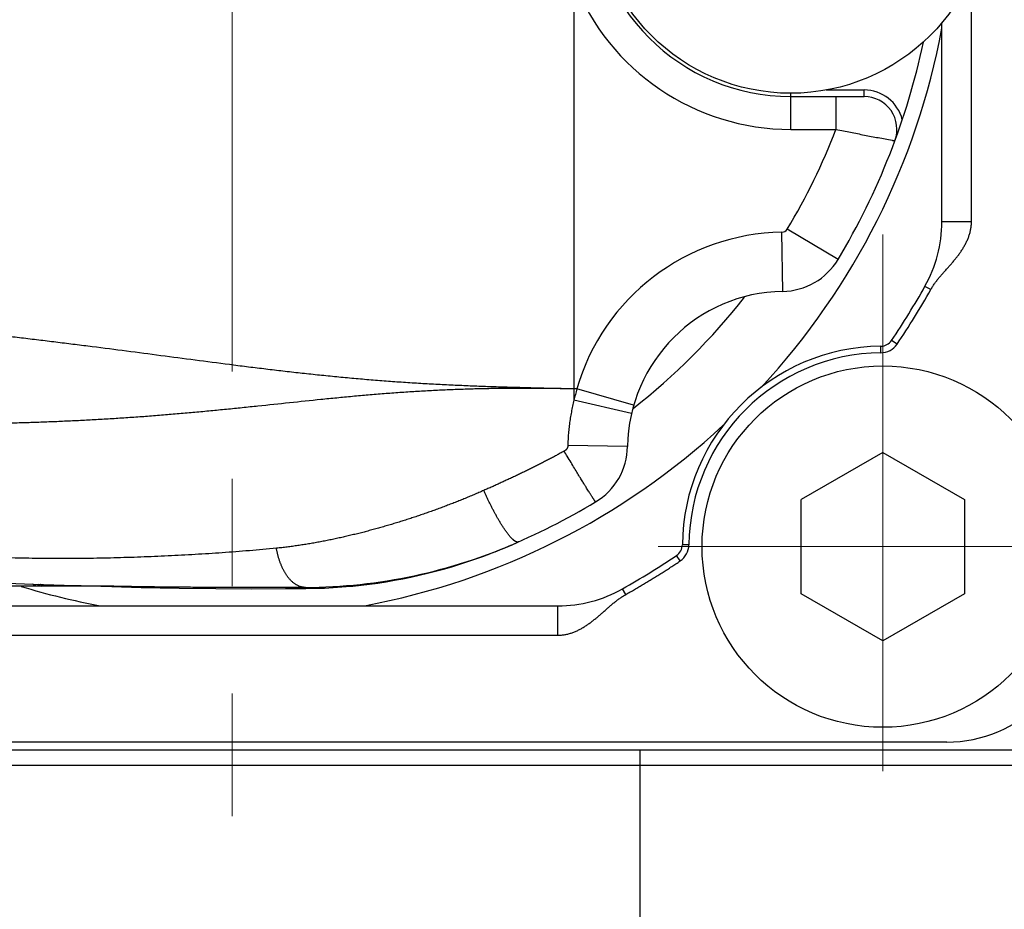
# Model space of a CAD drawing. Header units: millimetres. Extents: x 0 to 594, y 0 to 420.
# Tile 90 of 114: x 299 to 314, y 331 to 344. Entities that reach past the tile are written whole.
import ezdxf

# ---------------------------------------------------------------- set-up
doc = ezdxf.new("R2010")
doc.units = ezdxf.units.MM
doc.header["$LTSCALE"] = 0.257233
doc.linetypes.add('CENTER', pattern=[50.8, 31.75, -6.35, 6.35, -6.35])
doc.layers.add('NoLayerName_001', color=7, linetype='Continuous')
doc.styles.get("Standard").update_dxf_attribs({"font": 'txt', "bigfont": 'extfont2'})
doc.dimstyles.get("Standard").update_dxf_attribs({"dimtxt": 2.5, "dimasz": 2.5, "dimexe": 1, "dimexo": 1, "dimtad": 1, "dimdec": 3, "dimzin": 0, "dimdsep": 46, "dimtxsty": 'Standard', "dimcen": 2.5, "dimadec": 3, "dimazin": 0, "dimtfac": 0.75, "dimtdec": 3, "dimtmove": 0, "dimatfit": 3, "dimfxl": 1, "dimarcsym": 0})

# ---------------------------------------------------------------- blocks, each defined once
blk = doc.blocks.new('_OPEN30')
at = {"color": 0, "linetype": 'ByBlock', "lineweight": -2}
for p, q in [((-1, 0.267949), (0, 0)), ((0, 0), (-1, -0.267949)), ((0, 0), (-1, 0))]:
    blk.add_line(p, q, dxfattribs=at)
blk = doc.blocks.new('*D64')
at = {"layer": 'Defpoints', "color": 0}
for p in [(266.283, 340.473), (315.633, 334.323), (315.633, 315.702)]:
    blk.add_point(p, dxfattribs=at)
at = {"layer": 'NoLayerName_001', "color": 0, "linetype": 'Continuous', "lineweight": 13}
for p, q in [((266.283, 339.059), (266.283, 314.287)), ((315.633, 332.909), (315.633, 314.287)), ((268.404, 315.702), (313.512, 315.702))]:
    blk.add_line(p, q, dxfattribs=at)
at = {"layer": 'NoLayerName_001', "color": 0, "lineweight": 13, "xscale": 2.121340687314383, "yscale": 2.121340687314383, "zscale": 2.121340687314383, "rotation": 180}
blk.add_blockref('_OPEN30', (266.283, 315.702), dxfattribs=at)
at = {"layer": 'NoLayerName_001', "color": 0, "lineweight": 13, "xscale": 2.121340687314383, "yscale": 2.121340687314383, "zscale": 2.121340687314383}
blk.add_blockref('_OPEN30', (315.633, 315.702), dxfattribs=at)
at = {"layer": 'NoLayerName_001', "color": 0, "lineweight": 13, "insert": (290.958, 319.591), "char_height": 4.94979, "attachment_point": 5}
blk.add_mtext('\\W0.8000;４９．５', dxfattribs=at)
blk = doc.blocks.new('DIM_0003')
at = {"color": 3, "linetype": 'Continuous', "lineweight": 13}
blk.add_arc((43.969, 42.554), 42.554, 180, 90, dxfattribs=at)

msp = doc.modelspace()

# ---------------------------------------------------------------- linework, layer by layer
at = {"layer": 'NoLayerName_001', "color": 2, "linetype": 'CENTER', "lineweight": 13}
for p, q in [((302.6329, 360.3228), (302.6329, 332.3228)), ((312.5329, 341.1728), (312.5329, 331.6728)), ((317.2829, 336.4228), (307.7829, 336.4228))]:
    msp.add_line(p, q, dxfattribs=at)
at = {"layer": 'NoLayerName_001', "color": 3, "linetype": 'Continuous', "lineweight": 25}
for p, q in [((307.8329, 345.0141), (307.8329, 338.6542)), ((313.8829, 341.366), (313.8824, 345.1235)), ((313.4329, 341.366), (313.4329, 344.3977)), ((311.6732, 343.3728), (312.2486, 343.3728)), ((312.2486, 343.2728), (312.2486, 343.3728)), ((311.1329, 342.7728), (311.1329, 343.3228)), ((311.1329, 343.2728), (312.2486, 343.2728)), ((311.821, 343.2728), (311.821, 342.7728)), ((311.1329, 342.7728), (311.821, 342.7728)), ((311.8519, 340.7934), (311.0801, 341.2563)), ((313.8829, 341.366), (313.4329, 341.366)), ((311.01, 340.3079), (310.9959, 341.2078)), ((313.2637, 340.3348), (313.1755, 340.3844)), ((312.5045, 339.3731), (312.5036, 339.4731)), ((312.7505, 339.5055), (312.6676, 339.5614)), ((307.8768, 338.8228), (307.8329, 338.8228)), ((308.7415, 338.5733), (307.8768, 338.8228)), ((308.7096, 338.4508), (307.8329, 338.6542)), ((308.6478, 337.9458), (307.7388, 337.9596)), ((306.8708, 336.4432), (306.8848, 336.4492)), ((309.5826, 336.4512), (309.4826, 336.4521)), ((306.7395, 336.3881), (306.7524, 336.3934)), ((309.4502, 336.2052), (309.3943, 336.2882)), ((300.6356, 335.8228), (296.7038, 335.8228)), ((300.6322, 335.8228), (300.6454, 335.8223)), ((303.7491, 335.7858), (303.7443, 335.8021)), ((303.7492, 335.7857), (303.8998, 335.7882)), ((308.6204, 335.6931), (308.5713, 335.7802)), ((297.6761, 335.5228), (307.5898, 335.5228)), ((307.5898, 335.0743), (307.5898, 335.5228)), ((297.6761, 335.0728), (307.5898, 335.0743)), ((313.5079, 333.4478), (291.7579, 333.4478))]:
    msp.add_line(p, q, dxfattribs=at)
at = {"layer": 'NoLayerName_001', "color": 7, "linetype": 'Continuous', "lineweight": 25}
for p, q in [((312.5329, 337.8578), (311.2902, 337.1403)), ((312.5329, 337.8578), (313.7757, 337.1403)), ((311.2902, 335.7053), (311.2902, 337.1403)), ((313.7757, 337.1403), (313.7757, 335.7053)), ((312.5329, 334.9878), (311.2902, 335.7053)), ((313.7757, 335.7053), (312.5329, 334.9878)), ((314.6329, 333.3228), (290.6329, 333.3228)), ((308.8329, 333.3228), (308.8329, 325.3228)), ((290.6329, 333.0958), (314.6329, 333.0958))]:
    msp.add_line(p, q, dxfattribs=at)
at = {"layer": 'NoLayerName_001', "color": 3, "linetype": 'Continuous', "lineweight": 25}
for points in [[(306.745, 336.3904), (306.7915, 336.4096), (306.8708, 336.4432)], [(292.5511, 336.2893), (294.16, 336.1645), (295.6738, 336.0562), (297.0929, 335.9673), (298.3979, 335.8996), (299.5991, 335.8516), (300.2286, 335.8326)], [(300.6454, 335.8223), (301.2458, 335.8032), (301.8247, 335.7913), (302.3843, 335.785), (302.9243, 335.7829), (303.4441, 335.784), (303.7491, 335.7858)], [(303.8998, 335.7882), (304.0352, 335.7928), (304.1689, 335.7996), (304.301, 335.8086), (304.4313, 335.8196), (304.4653, 335.8228)]]:
    msp.add_lwpolyline(points, dxfattribs=at)
msp.add_circle((311.1329, 346.3228), 3, dxfattribs=at)
at = {"layer": 'NoLayerName_001', "color": 7, "linetype": 'Continuous', "lineweight": 25}
msp.add_circle((312.5329, 336.4228), 2.75, dxfattribs=at)
at = {"layer": 'NoLayerName_001', "color": 3, "linetype": 'Continuous', "lineweight": 25}
for centre, radius, start, end in [((311.1329, 346.3228), 3.05, 90, 270), ((311.133, 346.3228), 3.5501, 201.63153, 269.99943), ((302.6329, 346.3228), 10.9856, 317.14768, 349.45219), ((302.6329, 346.3228), 10.75, 329.04547, 348.06434), ((312.2486, 342.7728), 0.6, 14.20958, 90), ((312.2486, 342.7728), 0.5, 339.73629, 90), ((302.6329, 346.3228), 9.85, 329.04547, 338.87487), ((310.9943, 341.3078), 0.1, 270.89666, 329.04547), ((311.4329, 341.366), 2, 330.60856, 0), ((311.0475, 337.9082), 3.3, 90.89667, 163.91025), ((310.9943, 341.3078), 1, 270.89658, 329.04543), ((302.6329, 346.3228), 12.1, 326.02761, 330.60856), ((311.0475, 337.9082), 2.4, 90.8967, 179.10331), ((302.6329, 346.3228), 9.9, 308.04026, 321.95416), ((302.6364, 346.3378), 12.2055, 325.96003, 330.53914), ((312.5324, 336.4233), 3.05, 90.54197, 179.45803), ((312.5017, 339.6731), 0.2, 270.54197, 326.02761), ((312.5017, 339.6731), 0.3, 270.54197, 326.02761), ((312.5324, 336.4233), 2.95, 90.54197, 179.45803), ((311.0481, 337.908), 3.3006, 163.91055, 166.93423), ((302.6329, 346.3228), 10.9856, 280.54781, 312.85232), ((307.6479, 337.9614), 1, 300.95454, 359.10341), ((302.6329, 346.3228), 10.75, 292.75618, 300.95448), ((303.713, 343.8933), 8.0913, 270.22195, 293.8734), ((309.2826, 336.454), 0.2, 303.97239, 359.45803), ((309.2826, 336.454), 0.3, 303.97239, 359.45803), ((303.6823, 343.8204), 8.0365, 290.21117, 292.359), ((303.6781, 343.8309), 8.0478, 292.45773, 292.68816), ((303.6919, 343.7904), 8.005, 275.54396, 290.22101), ((302.6329, 346.3228), 12.1, 299.39144, 303.97239), ((299.7329, 335.9228), 0.1, 227.28267, 270), ((302.6329, 346.3228), 10.9856, 252.99123, 259.45219), ((302.4641, 419.4318), 83.6291, 268.468738, 268.745335), ((307.5898, 337.5228), 2, 270, 299.39144), ((313.5079, 335.4478), 2, 270, 0)]:
    msp.add_arc(centre, radius, start, end, dxfattribs=at)
for points, knots in [([(311.821, 342.7728), (311.8596, 342.765), (311.9333, 342.7502), (312.0422, 342.7287), (312.1477, 342.708), (312.2531, 342.6875), (312.3586, 342.6672), (312.4642, 342.647), (312.5697, 342.6272), (312.6437, 342.6133), (312.6859, 342.6055), (312.6965, 342.6035), (312.707, 342.6016), (312.7141, 342.6003), (312.7176, 342.5996)], [0, 0, 0, 0, 0.11818005, 0.22561647, 0.33305289, 0.4404893, 0.5479257, 0.65536212, 0.76279853, 0.87023559, 0.88097693, 0.89172637, 0.90246103, 0.91320946, 0.91320946, 0.91320946, 0.91320946]), ([(313.2637, 340.3348), (313.2682, 340.3426), (313.2772, 340.3584), (313.2917, 340.3815), (313.3066, 340.4042), (313.3221, 340.4266), (313.3381, 340.4487), (313.3546, 340.4705), (313.3714, 340.492), (313.3886, 340.5133), (313.406, 340.5343), (313.4237, 340.5552), (313.4416, 340.5758), (313.4596, 340.5963), (313.4897, 340.6303), (313.52, 340.6641), (313.5501, 340.698), (313.5681, 340.7185), (313.5859, 340.739), (313.6036, 340.7597), (313.6212, 340.7806), (313.6384, 340.8017), (313.6555, 340.8229), (313.6722, 340.8444), (313.6886, 340.8662), (313.7047, 340.8882), (313.7203, 340.9105), (313.7355, 340.9331), (313.7502, 340.9561), (313.7644, 340.9793), (313.7781, 341.003), (313.7911, 341.0269), (313.8035, 341.0512), (313.8151, 341.0758), (313.8261, 341.1008), (313.8362, 341.1261), (313.8455, 341.1518), (313.8539, 341.1777), (313.8613, 341.204), (313.8679, 341.2305), (313.8712, 341.2485), (313.873, 341.2574)], [0, 0, 0, 0, 0.0272278, 0.054452, 0.0816856, 0.1089368, 0.1362101, 0.1635059, 0.1908213, 0.2181507, 0.2454855, 0.2728152, 0.3001272, 0.3274092, 0.354663, 0.436336, 0.4635569, 0.4907866, 0.5180229, 0.5452631, 0.5725054, 0.5997492, 0.6269952, 0.6542425, 0.6814888, 0.7087336, 0.7359783, 0.7632266, 0.7904827, 0.8177431, 0.8450032, 0.8722612, 0.8995184, 0.9267794, 0.9540471, 0.9813174, 1.0085893, 1.035866, 1.0631554, 1.0904688, 1.1177987, 1.1177987, 1.1177987, 1.1177987]), ([(313.873, 341.2574), (313.8744, 341.2664), (313.8776, 341.2843), (313.8805, 341.3115), (313.8826, 341.3387), (313.8827, 341.3569), (313.8829, 341.366)], [0, 0, 0, 0, 0.02732647, 0.05463422, 0.08191378, 0.1091621, 0.1091621, 0.1091621, 0.1091621]), ([(307.8329, 338.8228), (307.6576, 338.8267), (307.3946, 338.8323), (307.044, 338.8412), (306.781, 338.8486), (306.5181, 338.8571), (306.2552, 338.8669), (305.9924, 338.8783), (305.7296, 338.8915), (305.467, 338.9065), (305.2045, 338.9234), (304.9421, 338.9424), (304.6799, 338.9634), (304.4178, 338.9864), (304.1559, 339.0114), (303.8942, 339.0381), (303.6327, 339.0664), (303.3713, 339.0962), (303.11, 339.1272), (302.8489, 339.1593), (302.5009, 339.2033), (301.8923, 339.2828), (301.1969, 339.375), (300.5881, 339.4535), (300.2401, 339.4975), (299.9791, 339.5301), (299.718, 339.5621), (299.4568, 339.5935), (299.1956, 339.6242), (298.9342, 339.6543), (298.6728, 339.6839), (298.4114, 339.7129), (298.1499, 339.7414), (297.8883, 339.7694), (297.6267, 339.7969), (297.2778, 339.833), (296.8416, 339.8769), (296.3179, 339.9279), (295.7941, 339.977), (295.2701, 340.0248), (294.9207, 340.0553), (294.746, 340.0707)], [0, 0, 0, 0, 0.5261343, 0.789204, 1.0522704, 1.3153322, 1.5783916, 1.8414534, 2.1045185, 2.3675842, 2.6306503, 2.8937169, 3.1567827, 3.4198465, 3.6829102, 3.9459787, 4.2090536, 4.4721337, 4.7352147, 4.9982902, 5.2613552, 5.7874709, 6.8397131, 7.3658375, 7.6288988, 7.8919592, 8.155019, 8.418079, 8.6811397, 8.9442013, 9.2072637, 9.4703267, 9.7333898, 9.9964526, 10.2595147, 10.5225763, 11.0486983, 11.5748199, 12.1009414, 12.6270634, 13.1531853, 13.1531853, 13.1531853, 13.1531853]), ([(307.8329, 338.8228), (307.7526, 338.8243), (307.5919, 338.8276), (307.3509, 338.8304), (307.1098, 338.8317), (306.8688, 338.831), (306.6277, 338.8285), (306.3867, 338.8239), (306.1457, 338.817), (305.9049, 338.8079), (305.6641, 338.7965), (305.4234, 338.7828), (305.1829, 338.767), (304.9425, 338.7491), (304.7023, 338.7294), (304.4622, 338.7079), (304.2223, 338.685), (303.9025, 338.6528), (303.503, 338.6109), (303.1035, 338.5686), (302.7839, 338.5355), (302.544, 338.5113), (302.3042, 338.4877), (302.0642, 338.4652), (301.8241, 338.4438), (301.5839, 338.4238), (301.3436, 338.405), (301.1032, 338.3876), (300.8627, 338.3717), (300.6221, 338.3572), (300.3814, 338.344), (300.1406, 338.3323), (299.8998, 338.3219), (299.6589, 338.3128), (299.418, 338.3051), (299.177, 338.2987), (298.936, 338.2936), (298.695, 338.2898), (298.454, 338.2873), (298.213, 338.2859), (298.0523, 338.2862), (297.9719, 338.2862)], [0, 0, 0, 0, 0.2410437, 0.4821068, 0.7231781, 0.964249, 1.2053136, 1.4463694, 1.6874166, 1.9284587, 2.1694983, 2.4105364, 2.6515728, 2.892609, 3.1336462, 3.3746819, 3.615713, 3.8567439, 4.3388069, 4.8208661, 5.0618966, 5.3029283, 5.5439596, 5.7849902, 6.0260217, 6.2670542, 6.508088, 6.7491243, 6.9901641, 7.2312071, 7.4722525, 7.7132996, 7.9543472, 8.1953938, 8.4364383, 8.6774811, 8.918523, 9.1595647, 9.4006068, 9.6416494, 9.8826929, 9.8826929, 9.8826929, 9.8826929]), ([(307.8329, 338.6542), (307.8293, 338.6391), (307.8218, 338.6088), (307.8116, 338.5631), (307.8019, 338.5173), (307.7929, 338.4714), (307.7846, 338.4253), (307.7769, 338.379), (307.7699, 338.3327), (307.7635, 338.2863), (307.7579, 338.2397), (307.7529, 338.1931), (307.7486, 338.1465), (307.7451, 338.0998), (307.7422, 338.0531), (307.74, 338.0064), (307.7393, 337.9752), (307.7388, 337.9596)], [0, 0, 0, 0, 0.04674804, 0.09353138, 0.14034384, 0.18717939, 0.23403213, 0.28089634, 0.32776648, 0.3746372, 0.42150336, 0.46836004, 0.51520256, 0.5620265, 0.6088277, 0.65560229, 0.7023467, 0.7023467, 0.7023467, 0.7023467]), ([(307.7388, 337.9596), (307.7387, 337.9579), (307.7386, 337.9544), (307.738, 337.9492), (307.7371, 337.944), (307.7359, 337.9389), (307.7344, 337.9338), (307.7327, 337.9288), (307.7307, 337.924), (307.7284, 337.9192), (307.7258, 337.9145), (307.7231, 337.91), (307.72, 337.9057), (307.7168, 337.9015), (307.7133, 337.8976), (307.7097, 337.8938), (307.7058, 337.8902), (307.7018, 337.8867), (307.6977, 337.8835), (307.6934, 337.8805), (307.689, 337.8777), (307.6859, 337.876), (307.6844, 337.8751)], [0, 0, 0, 0, 0.00521201, 0.01044276, 0.01569159, 0.02095668, 0.02623532, 0.0315241, 0.03681913, 0.04211628, 0.0474114, 0.05270046, 0.05798111, 0.06325551, 0.06852575, 0.07379266, 0.07905603, 0.08431465, 0.08956648, 0.0948088, 0.10003825, 0.10525107, 0.10525107, 0.10525107, 0.10525107]), ([(307.6844, 337.8751), (307.6645, 337.8643), (307.6246, 337.8427), (307.5646, 337.8106), (307.5045, 337.7788), (307.4442, 337.7472), (307.3837, 337.716), (307.3231, 337.685), (307.2624, 337.6542), (307.2015, 337.6238), (307.1406, 337.5936), (307.0794, 337.5636), (307.0182, 337.5339), (306.9568, 337.5045), (306.8953, 337.4753), (306.8337, 337.4464), (306.772, 337.4177), (306.7102, 337.3893), (306.6482, 337.3611), (306.5862, 337.3331), (306.524, 337.3054), (306.4825, 337.2872), (306.4617, 337.278)], [0, 0, 0, 0, 0.0680483, 0.136097, 0.2041464, 0.2721973, 0.3402501, 0.4083049, 0.4763616, 0.5444202, 0.6124804, 0.6805418, 0.7486042, 0.8166672, 0.8847304, 0.9527934, 1.0208557, 1.0889167, 1.1569761, 1.2250331, 1.2930871, 1.3611376, 1.3611376, 1.3611376, 1.3611376]), ([(308.1623, 337.1038), (308.1601, 337.1063), (308.1553, 337.1111), (308.1498, 337.1195), (308.144, 337.1278), (308.1384, 337.1361), (308.1328, 337.1446), (308.1273, 337.153), (308.1218, 337.1615), (308.1163, 337.1699), (308.1091, 337.1812), (308.1, 337.1954), (308.0892, 337.2124), (308.0767, 337.2323), (308.0624, 337.2551), (308.0446, 337.2836), (308.0232, 337.3179), (307.9967, 337.3608), (307.965, 337.4123), (307.9281, 337.4725), (307.886, 337.5413), (307.8389, 337.6189), (307.7867, 337.7052), (307.7346, 337.7915), (307.7, 337.8492), (307.6844, 337.8751)], [0, 0, 0, 0, 0.00999685, 0.02007148, 0.03017231, 0.04025269, 0.0503341, 0.06042105, 0.0705094, 0.080596, 0.09068106, 0.11084975, 0.13101979, 0.15119069, 0.1814465, 0.21170187, 0.25204261, 0.3024686, 0.3629797, 0.43357601, 0.51425753, 0.60502425, 0.70587613, 0.81681322, 0.9075799, 0.9075799, 0.9075799, 0.9075799]), ([(306.4617, 337.278), (306.4366, 337.2671), (306.3863, 337.2451), (306.3107, 337.2129), (306.2348, 337.1811), (306.1587, 337.1499), (306.0824, 337.1191), (306.0059, 337.0889), (305.9291, 337.0592), (305.8522, 337.03), (305.7751, 337.0014), (305.6978, 336.9732), (305.6203, 336.9456), (305.5426, 336.9184), (305.4648, 336.8918), (305.3868, 336.8657), (305.3086, 336.8402), (305.2302, 336.8151), (305.1517, 336.7906), (305.073, 336.7667), (304.9941, 336.7433), (304.9151, 336.7204), (304.8359, 336.6981), (304.7566, 336.6764), (304.6771, 336.6553), (304.5975, 336.6347), (304.5177, 336.6147), (304.4377, 336.5954), (304.3576, 336.5767), (304.2774, 336.5586), (304.197, 336.5411), (304.1165, 336.5243), (304.0359, 336.5082), (303.9551, 336.4927), (303.8742, 336.4779), (303.7931, 336.4639), (303.7119, 336.4507), (303.6306, 336.4382), (303.5492, 336.4266), (303.4948, 336.4197), (303.4676, 336.4162)], [0, 0, 0, 0, 0.0822487, 0.1645017, 0.2467589, 0.3290198, 0.4112839, 0.4935509, 0.5758201, 0.658091, 0.7403629, 0.8226352, 0.9049072, 0.9871782, 1.0694479, 1.1517158, 1.2339818, 1.3162458, 1.3985075, 1.4807671, 1.5630247, 1.6452803, 1.7275343, 1.809787, 1.8920383, 1.9742886, 2.0565384, 2.1387887, 2.2210398, 2.3032914, 2.385543, 2.4677945, 2.5500456, 2.6322964, 2.7145472, 2.7967992, 2.8790545, 2.9613154, 3.0435788, 3.125839, 3.125839, 3.125839, 3.125839]), ([(306.9006, 336.5338), (306.8947, 336.5396), (306.8827, 336.5509), (306.866, 336.5693), (306.8499, 336.5881), (306.8342, 336.6074), (306.8191, 336.6271), (306.8044, 336.647), (306.7899, 336.6672), (306.7758, 336.6876), (306.762, 336.7081), (306.7484, 336.7289), (306.7351, 336.7498), (306.722, 336.7709), (306.7091, 336.7921), (306.6964, 336.8134), (306.6838, 336.8348), (306.6714, 336.8563), (306.6592, 336.8779), (306.6471, 336.8996), (306.6352, 336.9213), (306.6234, 336.9431), (306.6118, 336.965), (306.6003, 336.987), (306.5889, 337.009), (306.5776, 337.0311), (306.5665, 337.0533), (306.5555, 337.0755), (306.5446, 337.0978), (306.5338, 337.1201), (306.5232, 337.1425), (306.5127, 337.165), (306.5022, 337.1875), (306.4919, 337.21), (306.4817, 337.2326), (306.4716, 337.2553), (306.465, 337.2704), (306.4617, 337.278)], [0, 0, 0, 0, 0.02479627, 0.04961045, 0.07442872, 0.0992332, 0.12403204, 0.14882962, 0.1736261, 0.19842373, 0.2232246, 0.24802971, 0.2728391, 0.29765188, 0.32246633, 0.34727998, 0.37209006, 0.39689623, 0.42169939, 0.44650035, 0.4712998, 0.49609835, 0.52089647, 0.54569457, 0.57049293, 0.59529176, 0.62009116, 0.64489109, 0.66969143, 0.69449206, 0.71929283, 0.74409356, 0.76889406, 0.79369411, 0.81849349, 0.84329194, 0.86808918, 0.86808918, 0.86808918, 0.86808918]), ([(303.3041, 336.3981), (303.2354, 336.3918), (303.0982, 336.3786), (302.8922, 336.361), (302.6861, 336.3444), (302.4799, 336.3292), (302.2737, 336.3153), (302.0673, 336.3026), (301.8609, 336.291), (301.6544, 336.2807), (301.4478, 336.2714), (301.2412, 336.2633), (301.0346, 336.2564), (300.828, 336.2506), (300.6213, 336.246), (300.4145, 336.2427), (300.2078, 336.241), (300.001, 336.2407), (299.7943, 336.2419), (299.5876, 336.2442), (299.3808, 336.2478), (299.1741, 336.2524), (298.9675, 336.2581), (298.7608, 336.2647), (298.5542, 336.2722), (298.3477, 336.2806), (298.1411, 336.2897), (297.9346, 336.2996), (297.7281, 336.3103), (297.5217, 336.3215), (297.3153, 336.3335), (297.1089, 336.3459), (296.9026, 336.359), (296.6963, 336.3725), (296.49, 336.3865), (296.2838, 336.4009), (296.0088, 336.4207), (295.6652, 336.4463), (295.2529, 336.4782), (294.2225, 336.5604), (293.3296, 336.6342), (292.5741, 336.6957)], [0, 0, 0, 0, 0.2067471, 0.4135003, 0.6202577, 0.8270172, 1.0337758, 1.24053, 1.4472779, 1.6540224, 1.8607665, 2.0675119, 2.2742585, 2.4810064, 2.6877544, 2.8945008, 3.1012463, 3.307993, 3.5147412, 3.721489, 3.9282354, 4.1349813, 4.341727, 4.5484724, 4.7552181, 4.9619639, 5.1687098, 5.3754564, 5.582204, 5.7889526, 5.9957019, 6.202451, 6.4091988, 6.6159452, 6.8226909, 7.0294362, 7.2361814, 7.6496715, 8.0631603, 8.4766489, 10.7508353, 10.7508353, 10.7508353, 10.7508353]), ([(306.988, 336.4944), (306.9867, 336.494), (306.9843, 336.4929), (306.9804, 336.4922), (306.9764, 336.4918), (306.9724, 336.4919), (306.9683, 336.4924), (306.9642, 336.4931), (306.9602, 336.4942), (306.9562, 336.4955), (306.9523, 336.497), (306.9486, 336.4987), (306.9449, 336.5005), (306.9414, 336.5024), (306.938, 336.5044), (306.9347, 336.5065), (306.9314, 336.5087), (306.9282, 336.511), (306.925, 336.5133), (306.9218, 336.5157), (306.9187, 336.5182), (306.9156, 336.5207), (306.9125, 336.5232), (306.9095, 336.5258), (306.9065, 336.5284), (306.9035, 336.5311), (306.9016, 336.5329), (306.9006, 336.5338)], [0, 0, 0, 0, 0.00394728, 0.00789018, 0.01186985, 0.01590789, 0.02000918, 0.02416507, 0.02835638, 0.03255583, 0.03672999, 0.04084315, 0.04488977, 0.0488866, 0.05284915, 0.05679114, 0.06072466, 0.06466031, 0.0686068, 0.07256568, 0.07653469, 0.08051142, 0.08449336, 0.08847789, 0.09246232, 0.09644386, 0.10041967, 0.10041967, 0.10041967, 0.10041967]), ([(303.4676, 336.4162), (303.4403, 336.413), (303.3859, 336.4062), (303.3313, 336.401), (303.3041, 336.3981)], [0, 0, 0, 0, 0.08225414, 0.16450218, 0.16450218, 0.16450218, 0.16450218]), ([(303.3116, 336.3591), (303.3103, 336.3656), (303.3076, 336.3786), (303.3053, 336.3916), (303.3041, 336.3981)], [0, 0, 0, 0, 0.01987966, 0.039753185, 0.039753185, 0.039753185, 0.039753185]), ([(303.7446, 335.8021), (303.7379, 335.8024), (303.7247, 335.8026), (303.7049, 335.8053), (303.6853, 335.8092), (303.6661, 335.8147), (303.6473, 335.8215), (303.6291, 335.8295), (303.6114, 335.8387), (303.5944, 335.849), (303.5779, 335.8602), (303.5621, 335.8723), (303.5468, 335.8851), (303.5322, 335.8986), (303.5182, 335.9128), (303.5048, 335.9274), (303.4919, 335.9426), (303.4795, 335.9582), (303.4677, 335.9742), (303.4563, 335.9905), (303.4454, 336.0072), (303.435, 336.0241), (303.425, 336.0413), (303.4155, 336.0588), (303.4064, 336.0766), (303.3976, 336.0945), (303.3893, 336.1127), (303.3814, 336.131), (303.3738, 336.1494), (303.3665, 336.168), (303.3596, 336.1867), (303.3531, 336.2055), (303.3468, 336.2244), (303.3409, 336.2434), (303.3353, 336.2625), (303.3299, 336.2817), (303.3249, 336.301), (303.3202, 336.3203), (303.3157, 336.3397), (303.313, 336.3526), (303.3116, 336.3591)], [0, 0, 0, 0, 0.01989135, 0.03982641, 0.05978206, 0.07972689, 0.09964955, 0.11956829, 0.13948826, 0.15940007, 0.17930252, 0.19920776, 0.21911773, 0.23902386, 0.2589183, 0.27880956, 0.29870319, 0.31859886, 0.33849121, 0.3583797, 0.37827133, 0.39817152, 0.41808369, 0.43800936, 0.45794824, 0.47789839, 0.49785627, 0.51781686, 0.5377738, 0.55771985, 0.57765301, 0.59757581, 0.61749043, 0.63739865, 0.65730182, 0.67720089, 0.69709643, 0.71698862, 0.73687728, 0.75676188, 0.75676188, 0.75676188, 0.75676188]), ([(308.6204, 335.6931), (308.6316, 335.6997), (308.654, 335.7129), (308.6989, 335.7392), (308.7551, 335.7718), (308.8114, 335.8043), (308.8564, 335.8305), (308.89, 335.8502), (308.9236, 335.8701), (308.9572, 335.89), (308.9906, 335.9101), (309.024, 335.9303), (309.0573, 335.9507), (309.0905, 335.9712), (309.1236, 335.9919), (309.1566, 336.0127), (309.1895, 336.0336), (309.2223, 336.0547), (309.2551, 336.0759), (309.2878, 336.0972), (309.3204, 336.1186), (309.3529, 336.1401), (309.3854, 336.1617), (309.4179, 336.1834), (309.4394, 336.198), (309.4502, 336.2052)], [0, 0, 0, 0, 0.03901474, 0.07802931, 0.15605968, 0.23409179, 0.27310827, 0.31212482, 0.35114113, 0.39015708, 0.42917264, 0.46818798, 0.50720344, 0.54621938, 0.58523604, 0.62425353, 0.66327188, 0.70229103, 0.74131082, 0.78033102, 0.81935134, 0.85837138, 0.8973907, 0.93640878, 0.97542506, 0.97542506, 0.97542506, 0.97542506]), ([(299.6487, 335.8228), (299.6477, 335.8228), (299.6457, 335.8228), (299.6428, 335.8231), (299.6398, 335.8236), (299.6368, 335.8242), (299.6339, 335.825), (299.631, 335.8259), (299.6282, 335.827), (299.6254, 335.8282), (299.6227, 335.8296), (299.62, 335.8311), (299.6175, 335.8327), (299.615, 335.8344), (299.6126, 335.8363), (299.6103, 335.8382), (299.6081, 335.8403), (299.6059, 335.8424), (299.6038, 335.8446), (299.6019, 335.8469), (299.6, 335.8492), (299.5988, 335.8508), (299.5982, 335.8516)], [0, 0, 0, 0, 0.002996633, 0.006001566, 0.009015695, 0.012038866, 0.015070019, 0.018107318, 0.021148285, 0.024189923, 0.027228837, 0.030261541, 0.033287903, 0.036310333, 0.039330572, 0.042349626, 0.045367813, 0.048384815, 0.051399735, 0.054411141, 0.057417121, 0.060415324, 0.060415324, 0.060415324, 0.060415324]), ([(299.761, 335.8228), (299.7601, 335.8228), (299.7583, 335.8228), (299.7555, 335.8231), (299.7528, 335.8234), (299.75, 335.824), (299.7473, 335.8246), (299.7447, 335.8254), (299.742, 335.8264), (299.7394, 335.8274), (299.7369, 335.8286), (299.7344, 335.8299), (299.732, 335.8312), (299.7297, 335.8327), (299.7274, 335.8343), (299.7252, 335.836), (299.7231, 335.8378), (299.721, 335.8396), (299.719, 335.8415), (299.7171, 335.8435), (299.7152, 335.8456), (299.7141, 335.847), (299.7135, 335.8477)], [0, 0, 0, 0, 0.00275356, 0.005513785, 0.008281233, 0.011055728, 0.01383645, 0.016622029, 0.019410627, 0.022200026, 0.024987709, 0.027771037, 0.030549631, 0.033325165, 0.036098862, 0.038871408, 0.041642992, 0.044413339, 0.047181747, 0.049947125, 0.052708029, 0.055462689, 0.055462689, 0.055462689, 0.055462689]), ([(303.7443, 335.8021), (303.5888, 335.8016), (303.3295, 335.8006), (302.9665, 335.8001), (302.6553, 335.8004), (302.3441, 335.8013), (302.033, 335.803), (301.7218, 335.8056), (301.4107, 335.8091), (301.1514, 335.8129), (300.944, 335.8165), (300.7885, 335.8194), (300.6848, 335.8217), (300.6329, 335.8228)], [0, 0, 0, 0, 0.4667257, 0.7778783, 1.0890357, 1.4001963, 1.7113577, 2.0225179, 2.3336759, 2.644831, 2.8004076, 2.9559837, 3.1115594, 3.1115594, 3.1115594, 3.1115594]), ([(307.5898, 335.0743), (307.5988, 335.0745), (307.617, 335.0747), (307.6442, 335.0767), (307.6713, 335.0799), (307.6982, 335.0842), (307.725, 335.0897), (307.7515, 335.0962), (307.7777, 335.1037), (307.8036, 335.1122), (307.8292, 335.1216), (307.8544, 335.1319), (307.8793, 335.1429), (307.9039, 335.1547), (307.9281, 335.1672), (307.952, 335.1803), (307.9755, 335.194), (307.9987, 335.2083), (308.0215, 335.2231), (308.0441, 335.2383), (308.0663, 335.254), (308.0883, 335.27), (308.11, 335.2865), (308.1315, 335.3032), (308.1527, 335.3202), (308.1738, 335.3374), (308.1947, 335.3549), (308.2154, 335.3726), (308.236, 335.3903), (308.2565, 335.4082), (308.2905, 335.4382), (308.3244, 335.4682), (308.3585, 335.4981), (308.3791, 335.516), (308.3998, 335.5337), (308.4207, 335.5513), (308.4418, 335.5686), (308.4631, 335.5857), (308.4846, 335.6024), (308.5064, 335.6189), (308.5212, 335.6294), (308.5286, 335.6347)], [0, 0, 0, 0, 0.02722, 0.0544722, 0.0817532, 0.109053, 0.136356, 0.1636415, 0.1909024, 0.2181504, 0.2453941, 0.2726364, 0.299876, 0.3271082, 0.354336, 0.3815643, 0.4087947, 0.4360256, 0.4632522, 0.4904709, 0.517686, 0.5449011, 0.5721176, 0.5993352, 0.6265515, 0.6537658, 0.6809787, 0.7081894, 0.7353965, 0.7625972, 0.7897897, 0.8713773, 0.8986015, 0.9258529, 0.9531329, 0.9804298, 1.0077315, 1.0350278, 1.0623107, 1.0895746, 1.1168168, 1.1168168, 1.1168168, 1.1168168]), ([(308.5286, 335.6347), (308.5361, 335.6398), (308.5509, 335.6503), (308.5737, 335.6651), (308.5968, 335.6795), (308.6125, 335.6885), (308.6204, 335.6931)], [0, 0, 0, 0, 0.027221, 0.05442502, 0.08162024, 0.10881919, 0.10881919, 0.10881919, 0.10881919])]:
    msp.add_open_spline(points, degree=3, knots=knots, dxfattribs=at)

# ---------------------------------------------------------------- block references
at = {"layer": 'NoLayerName_001', "color": 3, "linetype": 'Continuous', "lineweight": 13}
msp.add_blockref('DIM_0003', (258.6644, 303.7684), dxfattribs=at)

# ---------------------------------------------------------------- dimensions: what is measured, and where the dimension line sits
dim = msp.add_linear_dim(base=(315.6329, 315.7017), p1=(266.2829, 340.4728), p2=(315.6329, 334.3228), text='\\W0.8000;４９．５', dimstyle='Standard', override={"dimtxt": 4.949795, "dimasz": 2.121341, "dimexe": 1.414227, "dimexo": 1.414227, "dimgap": 1.414227, "dimzin": 8, "dimblk": 'OPEN30', "dimclrd": 0, "dimclre": 0, "dimclrt": 0, "dimtp": 0, "dimtm": 0, "dimlwd": 13, "dimlwe": 13}, dxfattribs=at)
dim.commit()
dim.dimension.update_dxf_attribs({"geometry": '*D64', "text_midpoint": (290.9579, 315.7017), "dimtype": 160})

doc.saveas('drawing.dxf')
